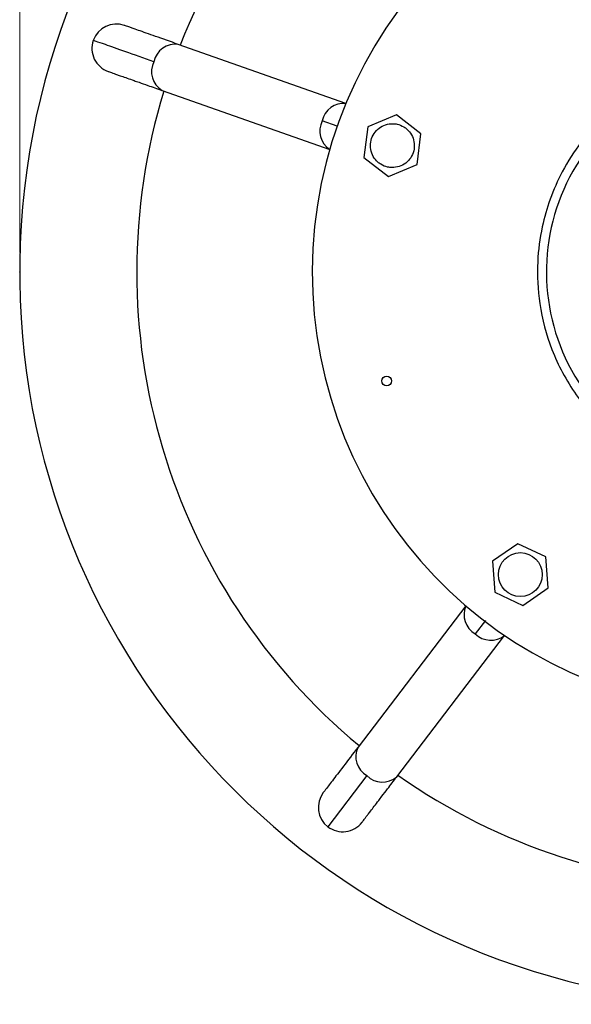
# Model space of a CAD drawing. Header units: millimetres. Extents: x 435 to 705, y 339 to 738.
# Tile 5 of 9: x 597 to 625, y 643 to 693. Entities that reach past the tile are written whole.
import ezdxf

# ---------------------------------------------------------------- set-up
doc = ezdxf.new("R2010")
doc.units = ezdxf.units.MM
doc.header["$PDSIZE"] = -1
doc.styles.add('SLDTEXTSTYLE0', font='TXT', dxfattribs={"width": 0.75})
doc.dimstyles.new('SLDDIMSTYLE0', dxfattribs={"dimtxt": 3.5, "dimasz": 3.556, "dimexe": 0, "dimexo": 0.0625, "dimgap": 0.875, "dimtad": 1, "dimdec": 0, "dimlfac": 2, "dimrnd": 1e-09, "dimzin": 12, "dimdsep": 46, "dimtxsty": 'SLDTEXTSTYLE0', "dimblk1": 'CLOSED', "dimblk2": 'CLOSED', "dimsah": 1, "dimcen": 0.09, "dimadec": 0, "dimazin": 3, "dimtfac": 1, "dimtofl": 0, "dimtmove": 0, "dimatfit": 3, "dimldrblk": 'CLOSED', "dimfxl": 0, "dimfrac": 2, "dimtolj": 1, "dimtzin": 12, "dimarcsym": 0})
doc.dimstyles.new('SLDDIMSTYLE1', dxfattribs={"dimtxt": 3.5, "dimasz": 3.556, "dimexe": 0, "dimexo": 0.0625, "dimgap": 0.875, "dimtad": 1, "dimdec": 0, "dimlfac": 2, "dimrnd": 1e-09, "dimzin": 12, "dimdsep": 46, "dimtxsty": 'SLDTEXTSTYLE0', "dimblk1": 'CLOSED', "dimblk2": 'CLOSED', "dimsah": 1, "dimcen": 0.09, "dimadec": 0, "dimazin": 3, "dimtfac": 1, "dimtdec": 0, "dimtofl": 0, "dimtmove": 0, "dimatfit": 3, "dimldrblk": 'CLOSED', "dimfxl": 0, "dimfrac": 2, "dimtolj": 1, "dimtzin": 12, "dimarcsym": 0})

# ---------------------------------------------------------------- blocks, each defined once
blk = doc.blocks.new('_Closed')
at = {"color": 0, "linetype": 'ByBlock', "lineweight": -2}
for p, q in [((-1, 0.166667), (0, 0)), ((-1, 0.166667), (-1, -0.166667)), ((0, 0), (-1, -0.166667)), ((0, 0), (-1, 0))]:
    blk.add_line(p, q, dxfattribs=at)
blk = doc.blocks.new('_D_1')
at = {"color": 7, "linetype": 'Continuous', "lineweight": 0}
for p, q in [((597.21, 681.394), (597.21, 734.894)), ((693.71, 701.394), (693.71, 734.894)), ((597.21, 733.894), (693.71, 733.894))]:
    blk.add_line(p, q, dxfattribs=at)
at = {"color": 7, "linetype": 'Continuous', "lineweight": 18, "xscale": 3.556, "yscale": 3.556, "rotation": 180.0000000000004}
blk.add_blockref('_Closed', (597.21, 733.894), dxfattribs=at)
at = {"color": 7, "linetype": 'Continuous', "lineweight": 18, "xscale": 3.556, "yscale": 3.556}
blk.add_blockref('_Closed', (693.71, 733.894), dxfattribs=at)
at = {"color": 7, "linetype": 'Continuous', "lineweight": 18, "insert": (634.503, 738.406), "char_height": 3.5, "attachment_point": 1, "style": 'SLDTEXTSTYLE0'}
blk.add_mtext('193', dxfattribs=at)
blk = doc.blocks.new('_D_2')
at = {"color": 7, "linetype": 'Continuous', "lineweight": 0}
for p, q in [((597.21, 681.394), (597.21, 728.894)), ((672.21, 681.394), (672.21, 728.894)), ((597.21, 727.894), (672.21, 727.894))]:
    blk.add_line(p, q, dxfattribs=at)
at = {"color": 7, "linetype": 'Continuous', "lineweight": 18, "xscale": 3.556, "yscale": 3.556, "rotation": 180.0000000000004}
blk.add_blockref('_Closed', (597.21, 727.894, 7.592), dxfattribs=at)
at = {"color": 7, "linetype": 'Continuous', "lineweight": 18, "xscale": 3.556, "yscale": 3.556}
blk.add_blockref('_Closed', (672.21, 727.894, 7.592), dxfattribs=at)
at = {"color": 7, "linetype": 'Continuous', "lineweight": 18, "char_height": 3.5, "attachment_point": 1, "style": 'SLDTEXTSTYLE0'}
for s, insert in [('%%c', (631.863, 732.406)), ('150', (637.142, 732.459))]:
    blk.add_mtext(s, dxfattribs=dict(at, insert=insert))

msp = doc.modelspace()

# ---------------------------------------------------------------- linework, layer by layer
at = {"color": 7, "linetype": 'Continuous', "lineweight": 25}
for p, q in [((613.931, 689.025), (605.341, 692.046)), ((604.512, 689.688), (613.102, 686.667)), ((616.518, 688.437), (615.052, 687.826)), ((617.779, 687.473), (616.518, 688.437)), ((615.052, 687.826), (614.848, 686.252)), ((617.576, 685.899), (617.779, 687.473)), ((614.848, 686.252), (616.11, 685.288)), ((616.11, 685.288), (617.576, 685.899)), ((622.745, 666.48), (621.438, 665.578)), ((624.179, 665.8), (622.745, 666.48)), ((621.438, 665.578), (621.566, 663.995)), ((624.307, 664.217), (624.179, 665.8)), ((623.001, 663.315), (624.307, 664.217)), ((621.566, 663.995), (623.001, 663.315)), ((620.08, 663.3), (614.552, 656.063)), ((616.539, 654.546), (622.066, 661.782)), ((615.009, 654.602), (613.009, 651.984))]:
    msp.add_line(p, q, dxfattribs=at)
at = {"color": 8, "linetype": 'Continuous', "lineweight": 25}
for p, q in [((613.484, 687.858), (612.717, 688.127)), ((621.081, 662.552), (620.559, 661.867))]:
    msp.add_line(p, q, dxfattribs=at)
at = {"color": 7, "linetype": 'Continuous', "lineweight": 25}
for centre, radius in [((616.025, 674.814), 0.25), ((622.873, 664.897), 1.125)]:
    msp.add_circle(centre, radius, dxfattribs=at)
for centre, radius, start, end in [((634.71, 680.394), 37.5, 88.6265, 356.1774), ((634.71, 680.394), 31.5, 90.9007, 158.3523), ((634.71, 680.394), 22.5, 88.6265, 353.6206), ((602.163, 691.838), 1.25, 70.6455, 160.6265), ((602.163, 691.838), 1.25, 160.6265, 250.6455), ((634.71, 680.394), 10.5, 88.6265, 268.6265), ((634.71, 680.394), 31.5, 162.9007, 230.3523), ((634.71, 680.394), 31.5, 234.9007, 302.3523), ((613.768, 652.977), 1.25, 142.6455, 232.6265), ((613.768, 652.977), 1.25, 232.6265, 322.6455)]:
    msp.add_arc(centre, radius, start, end, dxfattribs=at)
at = {"color": 8, "linetype": 'Continuous', "lineweight": 25}
for centre, radius, start, end in [((605.187, 690.941), 1.116, 82.0482, 168.676), ((605.083, 690.646), 1.116, 152.577, 239.2047), ((613.824, 687.899), 1.13, 84.5846, 168.3484), ((613.723, 687.613), 1.13, 152.9046, 236.6684), ((621.118, 662.85), 1.13, 156.5846, 240.3484), ((621.359, 662.665), 1.13, 224.9046, 308.6684), ((615.556, 655.575), 1.116, 154.0482, 240.676), ((615.804, 655.385), 1.116, 224.577, 311.2047)]:
    msp.add_arc(centre, radius, start, end, dxfattribs=at)
at = {"color": 7, "linetype": 'Continuous', "lineweight": 25}
for points, knots in [([(605.341, 692.046), (604.933, 692.19), (604.108, 692.48), (603.246, 692.783), (602.681, 692.981), (602.612, 693.006), (602.578, 693.018)], [0, 0, 0, 0, 0.247575, 0.5, 0.752425, 1, 1, 1, 1]), ([(604.092, 691.16), (603.581, 691.34), (602.548, 691.703), (601.61, 692.033), (601.074, 692.222), (601.014, 692.243), (600.984, 692.253)], [0, 0, 0, 0, 0.27761, 0.560579, 0.78239, 1, 1, 1, 1]), ([(634.972, 691.352), (634.312, 691.333), (632.952, 691.294), (630.933, 690.752), (629.01, 689.839), (627.328, 688.584), (625.989, 687.125), (625.025, 685.619), (624.376, 684.15), (623.932, 682.605), (623.697, 680.808), (623.803, 678.67), (624.311, 676.758), (625.018, 675.217), (625.717, 674.078), (626.565, 673.016), (627.542, 672.064), (628.62, 671.247), (629.768, 670.58), (630.953, 670.073), (632.498, 669.597), (633.679, 669.499), (634.447, 669.436)], [0, 0, 0, 0, 0.057485, 0.118352, 0.180704, 0.242165, 0.30021, 0.352541, 0.397367, 0.439854, 0.492346, 0.554693, 0.625461, 0.663317, 0.702251, 0.741807, 0.78151, 0.820893, 0.859524, 0.897028, 0.933098, 1, 1, 1, 1]), ([(601.748, 690.659), (601.761, 690.655), (601.78, 690.648), (601.906, 690.604), (602.042, 690.556), (602.21, 690.497), (602.515, 690.39), (602.894, 690.257), (603.377, 690.087), (603.834, 689.926), (604.261, 689.776), (604.512, 689.688)], [0, 0, 0, 0, 0.149343, 0.241836, 0.321202, 0.402763, 0.484426, 0.683075, 0.747462, 0.851674, 1, 1, 1, 1]), ([(616.287, 685.738), (616.414, 685.747), (616.667, 685.766), (617.008, 685.952), (617.271, 686.231), (617.426, 686.584), (617.455, 686.968), (617.356, 687.34), (617.194, 687.579), (617.035, 687.73), (616.858, 687.861), (616.611, 687.962), (616.288, 688.001), (615.96, 687.953), (615.619, 687.775), (615.356, 687.494), (615.202, 687.141), (615.172, 686.757), (615.271, 686.385), (615.434, 686.147), (615.593, 685.995), (615.769, 685.865), (616.016, 685.76), (616.214, 685.744), (616.287, 685.738)], [0, 0, 0, 0, 0.053666, 0.107333, 0.160999, 0.214664, 0.268328, 0.321992, 0.375658, 0.388896, 0.41544, 0.469107, 0.5, 0.553666, 0.607332, 0.660996, 0.714657, 0.76832, 0.821986, 0.875652, 0.88889, 0.915434, 0.9691, 1, 1, 1, 1]), ([(614.552, 656.063), (614.29, 655.719), (613.759, 655.025), (613.204, 654.299), (612.841, 653.823), (612.796, 653.765), (612.774, 653.736)], [0, 0, 0, 0, 0.247575, 0.5, 0.752425, 1, 1, 1, 1]), ([(614.761, 652.218), (614.769, 652.228), (614.782, 652.245), (614.862, 652.351), (614.95, 652.466), (615.058, 652.607), (615.255, 652.864), (615.498, 653.183), (615.809, 653.59), (616.103, 653.975), (616.378, 654.335), (616.539, 654.546)], [0, 0, 0, 0, 0.149343, 0.241836, 0.321202, 0.402763, 0.484426, 0.683075, 0.747462, 0.851674, 1, 1, 1, 1])]:
    msp.add_open_spline(points, degree=3, knots=knots, dxfattribs=at)
at = {"color": 7, "linetype": 'Continuous', "lineweight": 0}
msp.add_point((597.21, 680.394), dxfattribs=at)

# ---------------------------------------------------------------- dimensions: what is measured, and where the dimension line sits
at = {"color": 7, "linetype": 'Continuous', "lineweight": 18}
dim = msp.add_linear_dim(base=(693.71, 733.894), p1=(597.21, 680.394), p2=(693.71, 700.394), dimstyle='SLDDIMSTYLE0', dxfattribs=at)
dim.commit()
dim.dimension.update_dxf_attribs({"geometry": '_D_1', "text_midpoint": (638.382, 733.894), "dimtype": 160})
dim = msp.add_linear_dim(base=(672.21, 727.894), p1=(597.21, 680.394), p2=(672.21, 680.394), text='%%c<>', dimstyle='SLDDIMSTYLE1', dxfattribs=at)
dim.commit()
dim.dimension.update_dxf_attribs({"geometry": '_D_2', "text_midpoint": (638.382, 727.894), "dimtype": 160})

doc.saveas('drawing.dxf')
